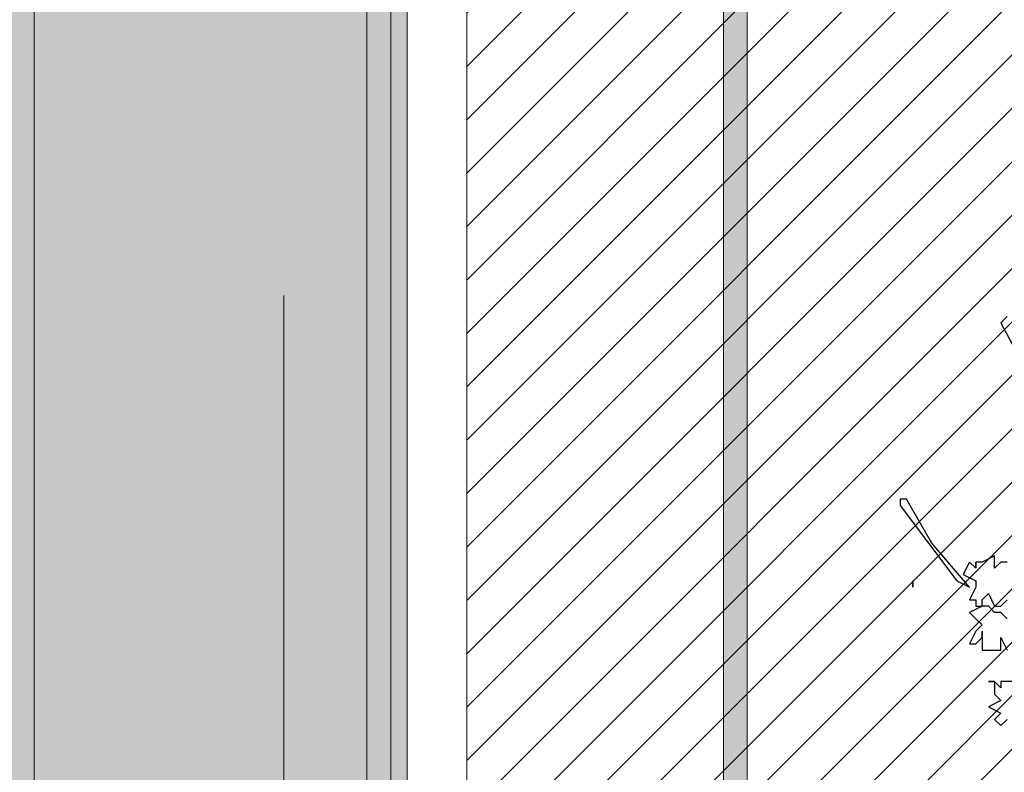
# Model space of a CAD drawing. Header units: centimetres. Extents: x 100159 to 737697, y -50084 to 234864.
# Tile 165 of 165: x 404478 to 404561, y -17818 to -17755. Entities that reach past the tile are written whole.
import ezdxf

# ---------------------------------------------------------------- set-up
doc = ezdxf.new("R2010")
doc.units = ezdxf.units.CM
doc.linetypes.add('ACAD_ISO10W100', pattern=[18, 12, -3, 0, -3])
doc.layers.get('0').update_dxf_attribs({"lineweight": 5})
for name, color, linetype, lineweight in [('DDL- MENUISERIES EXT', 8, 'Continuous', 5), ('DDL-HACHURES', 252, 'Continuous', 13), ('DDL-HACHURES POCHAGE GRIS', 251, 'Continuous', 5), ('DDL-TRAIT AXES', 1, 'ACAD_ISO10W100', 5), ('DDL-TRAIT EPAIS', 7, 'Continuous', 5)]:
    doc.layers.add(name, color=color, linetype=linetype, lineweight=lineweight)
doc.layers.add('DDL- PAYSAGE', color=63, linetype='Continuous')

# ---------------------------------------------------------------- blocks, each defined once
blk = doc.blocks.new('fenetre facade est self')
h = blk.add_hatch(color=256)
h.dxf.hatch_style = 1
h.paths.add_polyline_path([(-1360.594, 8), (-1450.454, 8), (-1450.454, -353.858), (-1360.594, -353.858)])
at = {"layer": 'DDL- MENUISERIES EXT', "lineweight": 5, "true_color": 0x7aafdf}
h = blk.add_hatch(dxfattribs=at)
h.set_pattern_fill('ANSI31', color=143, angle=-1e-14)
h.paths.add_polyline_path([(-2052.073, 3), (-2188.079, 3), (-2188.079, -349), (-2052.073, -349)])
h.paths.add_polyline_path([(-1962.073, 3), (-2042.073, 3), (-2042.073, -349), (-1962.073, -349)])
h.paths.add_polyline_path([(-1772.073, 3.142), (-1952.073, 3.142), (-1952.073, -349), (-1772.073, -349)])
h.paths.add_polyline_path([(-1682.073, 3.116), (-1762.073, 3.116), (-1762.073, -349), (-1682.073, -349)])
h.paths.add_polyline_path([(-1557.454, 3.116), (-1672.073, 3.116), (-1672.073, -349), (-1557.454, -349)])
h.paths.add_polyline_path([(-1455.454, 3), (-1547.454, 3), (-1547.454, -349), (-1455.454, -349)])
h.paths.add_polyline_path([(-1122.044, 3), (-1355.594, 3), (-1355.594, -349), (-1122.044, -349)])
h.paths.add_polyline_path([(-948.044, 3.142), (-1112.044, 3.142), (-1112.044, -349), (-948.044, -349)])
h.paths.add_polyline_path([(-747.044, 3.142), (-938.044, 3.142), (-938.044, -349), (-747.044, -349)])
h.paths.add_polyline_path([(-557.044, 3.213), (-737.044, 3.213), (-737.044, -349), (-557.044, -349)])
h.paths.add_polyline_path([(-467.044, 3.142), (-547.044, 3.142), (-547.044, -349), (-467.044, -349)])
h.paths.add_polyline_path([(-277.044, 3.142), (-457.044, 3.142), (-457.044, -349), (-277.044, -349)])
h.paths.add_polyline_path([(-64.589, 3.142), (-267.044, 3.142), (-267.044, -349), (-64.589, -349)])
blk.add_lwpolyline([(-1450.454, 8), (-1360.594, 8), (-1360.594, -353.858), (-1450.454, -353.858)], close=True)
at = {"linetype": 'Continuous'}
for points in [[(-1117.044, -353.858), (-1117.044, 8), (-1360.594, 8), (-1360.594, -353.858)], [(-1122.044, -348.858), (-1122.044, 3), (-1355.594, 3), (-1355.594, -348.858)]]:
    blk.add_lwpolyline(points, close=True, dxfattribs=at)
blk = doc.blocks.new('Arbue11')
for points in [[(1.2046, 1.6507), (1.2152, 1.64), (1.1305, 1.4813)], [(1.3845, 1.3331), (1.2893, 1.2061), (1.2681, 1.1956), (1.2681, 1.1956), (1.3316, 1.2697), (1.3739, 1.3437), (1.3845, 1.3437), (1.3845, 1.3331)], [(1.2575, 1.2379), (1.2575, 1.2273), (1.2681, 1.2379), (1.2681, 1.2379), (1.2786, 1.2167), (1.2575, 1.2061), (1.2575, 1.1956), (1.2575, 1.1956), (1.2681, 1.1744), (1.2575, 1.1744), (1.2575, 1.1638), (1.2469, 1.1638), (1.2681, 1.1532), (1.2575, 1.1426), (1.2469, 1.1321), (1.2575, 1.1215), (1.2681, 1.1003), (1.2575, 1.1003), (1.2469, 1.1109), (1.2469, 1.1215), (1.2469, 1.1109), (1.2469, 1.1003), (1.2469, 1.0897), (1.2363, 1.0897), (1.2257, 1.0897), (1.2152, 1.0897), (1.2152, 1.1109), (1.2152, 1.1109), (1.2046, 1.0897)], [(1.2046, 1.1426), (1.2152, 1.1532), (1.2257, 1.1532), (1.2257, 1.1532), (1.2363, 1.1638), (1.2469, 1.1638), (1.2469, 1.1638), (1.2469, 1.1638), (1.2469, 1.1744), (1.2363, 1.185), (1.2257, 1.1638), (1.2152, 1.1638), (1.2046, 1.1744)], [(1.2046, 1.2379), (1.2152, 1.2379), (1.2257, 1.2273), (1.2257, 1.2379), (1.2257, 1.2485), (1.2469, 1.2379), (1.2575, 1.2379)], [(1.2575, 1.2273), (1.2575, 1.2273), (1.2575, 1.2379), (1.2575, 1.2379), (1.2575, 1.2273)], [(1.3633, 1.1956), (1.3633, 1.1956), (1.3633, 1.2061), (1.3633, 1.2061), (1.3633, 1.1956)], [(1.194, 1.0368), (1.2152, 1.0368), (1.2152, 1.0262), (1.2257, 1.0368), (1.2363, 1.0368), (1.2257, 1.0368), (1.2257, 1.0262), (1.2257, 1.0262), (1.2257, 1.0156), (1.2152, 1.0051), (1.2152, 1.0051), (1.2363, 0.9945), (1.2152, 0.9839), (1.2257, 0.9733), (1.2257, 0.9733), (1.2152, 0.9627), (1.2046, 0.9733)]]:
    blk.add_lwpolyline(points)
blk = doc.blocks.new('veget facade ouest self')
at = {"layer": 'DDL- PAYSAGE', "color": 85, "lineweight": 0, "true_color": 0x58ba48, "xscale": -50, "yscale": 50, "zscale": 50, "rotation": 270}
blk.add_blockref('Arbue11', (-0.418, -981.174), dxfattribs=at)
blk = doc.blocks.new('*U184')
h = blk.add_hatch(color=256)
h.dxf.hatch_style = 1
h.paths.add_polyline_path([(-180.929, 0.997), (-180.929, -1.003), (180.929, -0.997), (180.929, 1.003)])
at = {"layer": 'DDL-TRAIT EPAIS'}
blk.add_lwpolyline([(-180.929, 0.997), (-180.929, -1.003), (180.929, -0.997), (180.929, 1.003)], close=True, dxfattribs=at)
blk = doc.blocks.new('*U185')
at = {"color": 0, "linetype": 'ByBlock', "lineweight": -2, "transparency": 16777216}
for p in [(0, -840), (0, -870), (0, -900)]:
    blk.add_blockref('*U184', p, dxfattribs=at)

msp = doc.modelspace()

# ---------------------------------------------------------------- hatches: boundary and pattern name
at = {"layer": 'DDL-HACHURES'}
h = msp.add_hatch(dxfattribs=at)
h.set_pattern_fill('ANSI31', color=256, scale=5, angle=180)
h.set_pattern_definition([(315, (487101.846, -21236.112), (11.2253202, 11.2253202), [])])
edge = h.paths.add_edge_path()
edge.add_line((428241.223, -20411.342), (430732.326, -20411.377))
edge.add_line((430732.326, -20411.377), (430732.469, -20542.781))
edge.add_line((430732.469, -20542.781), (430771.842, -20569.512))
edge.add_line((430771.842, -20569.512), (430771.842, -20447.377))
edge.add_line((430771.842, -20447.377), (431572.594, -20447.377))
edge.add_line((431572.594, -20447.377), (431572.594, -20557.358))
edge.add_line((431572.594, -20557.358), (431592.594, -20570.936))
edge.add_line((431592.594, -20570.936), (431592.594, -20447.377))
edge.add_line((431592.594, -20447.377), (431852.489, -20447.377))
edge.add_line((431852.489, -20447.377), (431852.489, -20557.286))
edge.add_line((431852.489, -20557.286), (431872.594, -20570.512))
edge.add_line((431872.594, -20570.512), (431872.594, -20447.377))
edge.add_line((431872.594, -20447.377), (432672.944, -20447.377))
edge.add_line((432672.944, -20447.377), (432672.944, -20556.215))
edge.add_line((432672.944, -20556.215), (432712.53, -20583.09))
edge.add_line((432712.53, -20583.09), (432712.53, -20413.377))
edge.add_line((432712.53, -20413.377), (432730.53, -20413.377))
edge.add_line((432730.53, -20413.377), (432730.53, -20431.377))
edge.add_line((432730.53, -20431.377), (432952.464, -20432.308))
edge.add_line((432952.464, -20432.308), (432952.464, -20471.377))
edge.add_line((432952.464, -20471.377), (432972.464, -20471.377))
edge.add_line((432972.464, -20471.377), (432972.464, -20431.377))
edge.add_line((432972.464, -20431.377), (433251.467, -20430.076))
edge.add_line((433251.467, -20430.076), (433251.467, -20605.165))
edge.add_line((433251.467, -20605.165), (433271.467, -20596.83))
edge.add_line((433271.467, -20596.83), (433271.467, -20431.377))
edge.add_line((433271.467, -20431.377), (433772.53, -20431.377))
edge.add_line((433772.53, -20431.377), (433772.53, -20596.83))
edge.add_line((433772.53, -20596.83), (433792.53, -20603.864))
edge.add_line((433792.53, -20603.864), (433792.53, -20431.377))
edge.add_line((433792.53, -20431.377), (433812.532, -20431.377))
edge.add_line((433812.532, -20431.377), (433812.532, -20471.377))
edge.add_line((433812.532, -20471.377), (433832.532, -20471.377))
edge.add_line((433832.532, -20471.377), (433832.532, -20411.377))
edge.add_line((433832.532, -20411.377), (434044.531, -20411.377))
edge.add_line((434044.531, -20411.377), (434044.531, -20426.377))
edge.add_line((434044.531, -20426.377), (435404.807, -20480.764))
edge.add_line((435404.807, -20480.764), (435404.807, -20469.769))
edge.add_line((435404.807, -20469.769), (435547.248, -20477.825))
edge.add_line((435547.248, -20477.825), (435546.926, -20489.675))
edge.add_line((435546.926, -20489.675), (437193.368, -20551.115))
edge.add_line((437193.368, -20551.115), (437732.1, -20616.411))
edge.add_line((437732.1, -20616.411), (437732.1, -20631.411))
edge.add_line((437732.1, -20631.411), (438339.416, -20630.913))
edge.add_line((438339.416, -20630.913), (438339.416, -20615.913))
edge.add_line((438339.416, -20615.913), (438805.023, -20610.193))
edge.add_line((438805.023, -20610.193), (438811.747, -21068.427))
edge.add_line((438811.747, -21068.427), (421995.953, -21014.17))
edge.add_line((421995.953, -21014.17), (423667.654, -20634.342))
edge.add_arc((423727.96, -20641.842), 60.77, 172.91073, 187.08927)
edge.add_arc((424337.298, -76079283.802), 76058634.463, 89.99949554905, 90.00050445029, ccw=False)
edge.add_line((425006.944, -20649.342), (425006.944, -20612.039))
edge.add_line((425006.944, -20612.039), (425953.543, -20512.039))
edge.add_line((425953.543, -20512.039), (428241.223, -20411.342))

# ---------------------------------------------------------------- linework, layer by layer
at = {"layer": 'DDL-TRAIT AXES', "ltscale": 12}
msp.add_lwpolyline([(404500.271, -18570), (404500.271, -16340.275)], dxfattribs=at)

# ---------------------------------------------------------------- block references
at = {"rotation": 90}
msp.add_blockref('*U185', (403638.256, -17680.658), dxfattribs=at)
at = {"layer": 'DDL-HACHURES', "color": 254}
msp.add_blockref('fenetre facade est self', (405871.251, -17507.729), dxfattribs=at)
at = {"layer": 'DDL-HACHURES POCHAGE GRIS', "rotation": 90}
msp.add_blockref('veget facade ouest self', (403640.179, -17861.587), dxfattribs=at)

doc.saveas('drawing.dxf')
